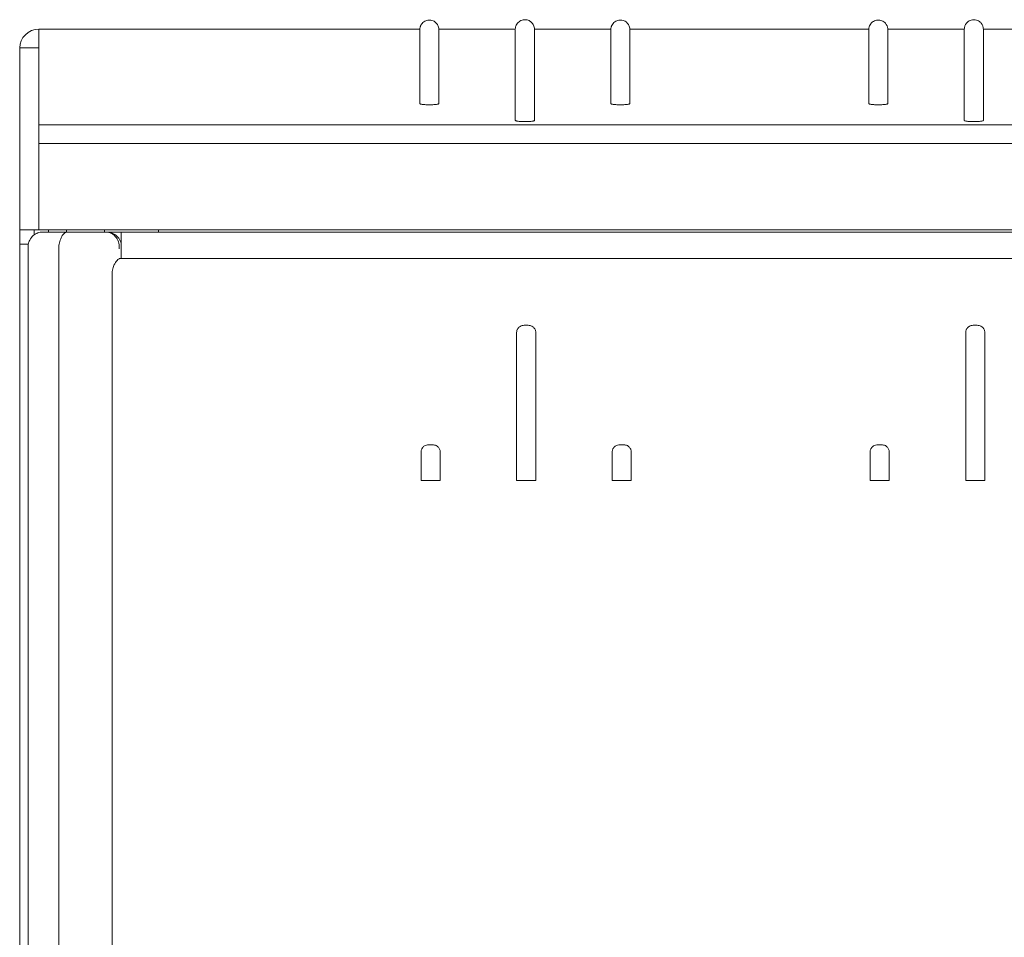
# Model space of a CAD drawing. Header units: centimetres. Extents: x -7 to 187, y -110 to 8.
# Tile 9 of 40: x 1.815 to 2.073, y -1.656 to -1.416. Entities that reach past the tile are written whole.
import ezdxf

# ---------------------------------------------------------------- set-up
doc = ezdxf.new("R2010")
doc.units = ezdxf.units.CM
doc.header["$MEASUREMENT"] = 0
doc.layers.add('obudowy', color=7, linetype='Continuous', lineweight=0)

msp = doc.modelspace()

# ---------------------------------------------------------------- linework, layer by layer
at = {"color": 7, "lineweight": 0}
for p, q in [((1.82024, -1.41856), (1.82024, -1.47105)), ((1.81524, -1.4748), (1.81524, -1.42348))]:
    msp.add_line(p, q, dxfattribs=at)
at = {"layer": 'obudowy', "color": 7, "lineweight": 0}
for p, q in [((1.91995, -1.41856), (1.82024, -1.41856)), ((1.92495, -1.41856), (1.94495, -1.41856)), ((1.92495, -1.41916), (1.92495, -1.41919)), ((1.94495, -1.41858), (1.94495, -1.41857)), ((1.94495, -1.41859), (1.94495, -1.41858)), ((1.94995, -1.41856), (1.96995, -1.41856)), ((1.94995, -1.4186), (1.94995, -1.41858)), ((2.03745, -1.41856), (1.97495, -1.41856)), ((1.97495, -1.41916), (1.97495, -1.41919)), ((2.06245, -1.41856), (2.04245, -1.41856)), ((2.04245, -1.41919), (2.04245, -1.41916)), ((2.08745, -1.41856), (2.06745, -1.41856)), ((1.91995, -1.43803), (1.91995, -1.43774)), ((1.92495, -1.43774), (1.92495, -1.43803)), ((1.96995, -1.43803), (1.96995, -1.43774)), ((1.97495, -1.43774), (1.97495, -1.43803)), ((2.03745, -1.43774), (2.03745, -1.43803)), ((2.04245, -1.43803), (2.04245, -1.43774)), ((1.94495, -1.44244), (1.94495, -1.4419)), ((1.94995, -1.44233), (1.94995, -1.44244)), ((2.06245, -1.44191), (2.06245, -1.44244)), ((2.06745, -1.44244), (2.06745, -1.44189)), ((1.82024, -1.4436), (1.82024, -1.44851)), ((1.82024, -1.4436), (2.30979, -1.4436)), ((1.82024, -1.4436), (2.30985, -1.44361)), ((2.30979, -1.44851), (1.82024, -1.44851)), ((1.82024, -1.44851), (2.30962, -1.44851)), ((1.81531, -1.47105), (1.81529, -1.47356)), ((1.82031, -1.47105), (1.81531, -1.47105)), ((1.81903, -1.47238), (1.81903, -1.47105)), ((1.82031, -1.47105), (2.31033, -1.47105)), ((1.82277, -1.47105), (1.82277, -1.47167)), ((1.82747, -1.47105), (1.82747, -1.47167)), ((1.83747, -1.47167), (1.83747, -1.47105)), ((1.85153, -1.47167), (1.85153, -1.47105)), ((1.82772, -1.47167), (1.82122, -1.47167)), ((1.82772, -1.47167), (1.83666, -1.47167)), ((1.83666, -1.47167), (1.83751, -1.47167)), ((1.83751, -1.47167), (1.83777, -1.47167)), ((1.83777, -1.47167), (1.83809, -1.47167)), ((1.83809, -1.47167), (1.84184, -1.47167)), ((1.84184, -1.47167), (1.84184, -1.47542)), ((2.28879, -1.47167), (1.84184, -1.47167)), ((1.81524, -1.4748), (1.81524, -2.45496)), ((1.81752, -1.4748), (1.81527, -1.4748)), ((1.81527, -1.4748), (1.81527, -2.47497)), ((1.81747, -2.45121), (1.81747, -1.47542)), ((1.82548, -1.47542), (1.82548, -1.59359)), ((1.84129, -1.47605), (1.84129, -1.47542)), ((1.84184, -1.47542), (1.84184, -1.47605)), ((1.84184, -1.47605), (1.84184, -1.47855)), ((2.28917, -1.47855), (1.84147, -1.47855)), ((2.28917, -1.47855), (1.84147, -1.47855)), ((1.83946, -1.4823), (1.83946, -1.59359)), ((1.81525, -1.49355), (1.81525, -2.43371)), ((1.94566, -1.49685), (1.94566, -1.49685)), ((1.94728, -1.49605), (1.94832, -1.49605)), ((2.06318, -1.49685), (2.06318, -1.49685)), ((2.0648, -1.49605), (2.06584, -1.49605)), ((1.9453, -1.53668), (1.9453, -1.4979)), ((1.9503, -1.53668), (1.9503, -1.4979)), ((2.06282, -1.53668), (2.06282, -1.4979)), ((2.06782, -1.53668), (2.06782, -1.4979)), ((1.92228, -1.52731), (1.92331, -1.52731)), ((1.97229, -1.52731), (1.97332, -1.52731)), ((2.0398, -1.52731), (2.04083, -1.52731)), ((1.9203, -1.53668), (1.9203, -1.52916)), ((1.92065, -1.5281), (1.92065, -1.5281)), ((1.9253, -1.53668), (1.9253, -1.52916)), ((1.9703, -1.53668), (1.9703, -1.52916)), ((1.97066, -1.5281), (1.97066, -1.5281)), ((1.9753, -1.53668), (1.9753, -1.52916)), ((2.03782, -1.53668), (2.03782, -1.52916)), ((2.03817, -1.5281), (2.03817, -1.5281)), ((2.04282, -1.53668), (2.04282, -1.52916)), ((1.9203, -1.53668), (1.92143, -1.53668)), ((1.92416, -1.53668), (1.92143, -1.53668)), ((1.9253, -1.53668), (1.92416, -1.53668)), ((1.9453, -1.53668), (1.94643, -1.53668)), ((1.94917, -1.53668), (1.94643, -1.53668)), ((1.9503, -1.53668), (1.94917, -1.53668)), ((1.9703, -1.53668), (1.97144, -1.53668)), ((1.97417, -1.53668), (1.97144, -1.53668)), ((1.9753, -1.53668), (1.97417, -1.53668)), ((2.03782, -1.53668), (2.03895, -1.53668)), ((2.04168, -1.53668), (2.03895, -1.53668)), ((2.04282, -1.53668), (2.04168, -1.53668)), ((2.06282, -1.53668), (2.06395, -1.53668)), ((2.06669, -1.53668), (2.06395, -1.53668)), ((2.06782, -1.53668), (2.06669, -1.53668)), ((1.82548, -1.59359), (1.82548, -2.45184)), ((1.83946, -1.59359), (1.83946, -2.45184))]:
    msp.add_line(p, q, dxfattribs=at)
at = {"layer": 'obudowy', "color": 7, "lineweight": 0, "flags": 128}
for points in [[(1.91996, -1.41868), (1.91997, -1.41848), (1.91999, -1.41828), (1.92003, -1.41809), (1.92006, -1.41796), (1.9201, -1.41783), (1.92015, -1.41771), (1.9202, -1.41761), (1.92035, -1.41733), (1.92053, -1.41708), (1.92075, -1.41685), (1.92098, -1.41666), (1.92124, -1.41649), (1.92151, -1.41636), (1.92178, -1.41627), (1.92206, -1.41621), (1.92233, -1.41618), (1.92259, -1.41618), (1.92286, -1.41621), (1.92314, -1.41627), (1.92341, -1.41637), (1.92367, -1.4165), (1.92392, -1.41666), (1.9241, -1.4168), (1.92426, -1.41695), (1.92434, -1.41704), (1.92441, -1.41713), (1.92449, -1.41724), (1.92457, -1.41737), (1.92467, -1.41756), (1.92476, -1.41778), (1.92484, -1.41802), (1.9249, -1.41829), (1.92494, -1.41857), (1.92495, -1.41887)], [(1.94495, -1.41852), (1.94498, -1.41825), (1.94502, -1.41799), (1.94509, -1.41775), (1.94518, -1.41754), (1.94532, -1.41727), (1.9455, -1.41702), (1.9457, -1.4168), (1.94593, -1.4166), (1.94617, -1.41643), (1.94643, -1.4163), (1.9467, -1.4162), (1.94697, -1.41613), (1.94723, -1.41609), (1.94749, -1.41608), (1.94775, -1.4161), (1.94802, -1.41615), (1.94829, -1.41622), (1.94854, -1.41633), (1.94878, -1.41646), (1.94889, -1.41654), (1.949, -1.41662), (1.94911, -1.41671), (1.94929, -1.41688), (1.94948, -1.41711), (1.9496, -1.4173), (1.94971, -1.41751), (1.94981, -1.41775), (1.94989, -1.418), (1.94994, -1.41828), (1.94995, -1.41857)], [(1.96995, -1.41868), (1.96997, -1.41848), (1.96999, -1.41828), (1.97003, -1.41809), (1.97006, -1.41796), (1.9701, -1.41783), (1.97015, -1.41771), (1.97019, -1.41761), (1.97035, -1.41733), (1.97053, -1.41708), (1.97074, -1.41685), (1.97098, -1.41666), (1.97124, -1.41649), (1.97151, -1.41636), (1.97178, -1.41627), (1.97206, -1.41621), (1.97233, -1.41618), (1.97259, -1.41618), (1.97286, -1.41621), (1.97314, -1.41627), (1.97341, -1.41637), (1.97367, -1.4165), (1.97392, -1.41666), (1.9741, -1.4168), (1.97426, -1.41695), (1.97434, -1.41704), (1.97441, -1.41713), (1.97449, -1.41724), (1.97457, -1.41737), (1.97467, -1.41756), (1.97476, -1.41778), (1.97484, -1.41802), (1.9749, -1.41829), (1.97494, -1.41857), (1.97495, -1.41887)], [(2.04245, -1.41887), (2.04244, -1.41866), (2.04243, -1.41847), (2.0424, -1.41828), (2.04237, -1.41811), (2.04233, -1.41795), (2.04228, -1.41781), (2.04224, -1.41768), (2.04218, -1.41756), (2.04211, -1.41743), (2.04203, -1.4173), (2.04194, -1.41717), (2.0418, -1.41699), (2.04163, -1.41683), (2.04139, -1.41664), (2.04114, -1.41648), (2.04087, -1.41635), (2.04059, -1.41626), (2.04031, -1.4162), (2.04004, -1.41618), (2.03978, -1.41618), (2.03951, -1.41622), (2.03923, -1.41628), (2.03896, -1.41638), (2.0387, -1.41651), (2.03845, -1.41668), (2.03827, -1.41683), (2.03811, -1.41699), (2.03796, -1.41717), (2.03781, -1.41739), (2.03768, -1.41765), (2.03756, -1.41796), (2.03748, -1.41831), (2.03745, -1.41868)], [(2.06495, -1.41608), (2.06459, -1.41611), (2.06425, -1.41618), (2.06395, -1.41629), (2.06369, -1.41642), (2.06347, -1.41657), (2.0633, -1.41671), (2.06316, -1.41684), (2.06303, -1.41698), (2.0628, -1.4173), (2.06263, -1.41765), (2.06256, -1.41784), (2.0625, -1.41806), (2.06247, -1.41828), (2.06245, -1.41852)], [(2.06745, -1.41852), (2.06743, -1.41828), (2.06739, -1.41806), (2.06734, -1.41784), (2.06727, -1.41765), (2.06709, -1.4173), (2.06687, -1.41698), (2.06674, -1.41684), (2.0666, -1.41671), (2.06643, -1.41657), (2.06621, -1.41642), (2.06595, -1.41629), (2.06565, -1.41618), (2.06531, -1.41611), (2.06495, -1.41608)], [(1.82024, -1.41856), (1.81927, -1.41865), (1.81834, -1.41893), (1.81748, -1.41939), (1.81672, -1.42), (1.8161, -1.42074), (1.81564, -1.42159), (1.81535, -1.42252), (1.81524, -1.42348)], [(1.91995, -1.41988), (1.91995, -1.41983), (1.91995, -1.41956), (1.91996, -1.41925), (1.91996, -1.41892), (1.91996, -1.41879), (1.91996, -1.41867), (1.91996, -1.41858), (1.91996, -1.41852), (1.91996, -1.41851)], [(1.91995, -1.41856), (1.91995, -1.41856), (1.91995, -1.4186)], [(1.91995, -1.4186), (1.91995, -1.41922), (1.91995, -1.42048), (1.91995, -1.42299), (1.91995, -1.4255), (1.91995, -1.42801), (1.91995, -1.43052), (1.91995, -1.43303), (1.91995, -1.43554), (1.91995, -1.43679), (1.91995, -1.43742), (1.91995, -1.43773), (1.91995, -1.43775)], [(1.91996, -1.41936), (1.91995, -1.41932), (1.91995, -1.4193)], [(1.92495, -1.41853), (1.92495, -1.41854), (1.92495, -1.4186), (1.92495, -1.41873), (1.92495, -1.41889), (1.92495, -1.41906), (1.92495, -1.41918)], [(1.92495, -1.4186), (1.92495, -1.41856), (1.92495, -1.41856)], [(1.92495, -1.43776), (1.92495, -1.43694), (1.92495, -1.43525), (1.92495, -1.43188), (1.92495, -1.43019), (1.92495, -1.42682), (1.92495, -1.42513), (1.92495, -1.42187), (1.92495, -1.42023), (1.92495, -1.4186)], [(1.94495, -1.41877), (1.94495, -1.41938), (1.94495, -1.42063), (1.94495, -1.42312), (1.94495, -1.42562), (1.94495, -1.42812), (1.94495, -1.43062), (1.94495, -1.43312), (1.94495, -1.43811), (1.94495, -1.44061), (1.94495, -1.44186), (1.94494, -1.44196), (1.94491, -1.44207), (1.94489, -1.44217), (1.94488, -1.44228), (1.9449, -1.44238), (1.94497, -1.44248), (1.94502, -1.44252), (1.94511, -1.44255), (1.94522, -1.44258), (1.94536, -1.44262), (1.94552, -1.44264), (1.94571, -1.44267), (1.94593, -1.44269), (1.94616, -1.44271), (1.94641, -1.44273), (1.94668, -1.44274), (1.94695, -1.44275), (1.94722, -1.44276), (1.9475, -1.44276), (1.94778, -1.44276), (1.94805, -1.44275), (1.94832, -1.44274), (1.94857, -1.44273), (1.94881, -1.44271), (1.94904, -1.44269), (1.94924, -1.44266), (1.94942, -1.44264), (1.94958, -1.44261), (1.94972, -1.44258), (1.94982, -1.44254), (1.9499, -1.44251), (1.94994, -1.44247), (1.94995, -1.44244), (1.94995, -1.44211), (1.94995, -1.44146), (1.94995, -1.44015), (1.94995, -1.43753), (1.94995, -1.43491), (1.94995, -1.43229), (1.94995, -1.42967), (1.94995, -1.4269), (1.94995, -1.42414), (1.94995, -1.42137), (1.94995, -1.4186)], [(1.94495, -1.41858), (1.94495, -1.41856), (1.94495, -1.4185), (1.94496, -1.4185)], [(1.94495, -1.41968), (1.94495, -1.41962), (1.94495, -1.41914), (1.94495, -1.41896), (1.94495, -1.41879), (1.94495, -1.41869)], [(1.94495, -1.4187), (1.94495, -1.41899), (1.94495, -1.41958), (1.94495, -1.41969)], [(1.96995, -1.41988), (1.96995, -1.41983), (1.96995, -1.41956), (1.96995, -1.41925), (1.96995, -1.41892), (1.96995, -1.41879), (1.96995, -1.41867), (1.96995, -1.41858), (1.96995, -1.41852), (1.96995, -1.41851)], [(1.96995, -1.41856), (1.96995, -1.41856), (1.96995, -1.4186)], [(1.96995, -1.4186), (1.96995, -1.41922), (1.96995, -1.42048), (1.96995, -1.42299), (1.96995, -1.4255), (1.96995, -1.42801), (1.96995, -1.43052), (1.96995, -1.43303), (1.96995, -1.43554), (1.96995, -1.43679), (1.96995, -1.43742), (1.96995, -1.43773), (1.96995, -1.43775)], [(1.96995, -1.41936), (1.96995, -1.41932), (1.96995, -1.4193)], [(1.97495, -1.41853), (1.97495, -1.41854), (1.97495, -1.4186), (1.97495, -1.41873), (1.97495, -1.41889), (1.97495, -1.41906), (1.97495, -1.41918)], [(1.97495, -1.4186), (1.97495, -1.41856), (1.97495, -1.41856)], [(1.97495, -1.43776), (1.97495, -1.43694), (1.97495, -1.43525), (1.97495, -1.43188), (1.97495, -1.43019), (1.97495, -1.42682), (1.97495, -1.42513), (1.97495, -1.42187), (1.97495, -1.42023), (1.97495, -1.4186)], [(2.03745, -1.41851), (2.03745, -1.41852), (2.03745, -1.41858), (2.03745, -1.41872), (2.03745, -1.41888), (2.03745, -1.41905), (2.03745, -1.41922), (2.03745, -1.41938), (2.03745, -1.41966), (2.03745, -1.41988)], [(2.03745, -1.41856), (2.03745, -1.41856), (2.03745, -1.4186)], [(2.03745, -1.4186), (2.03745, -1.41922), (2.03745, -1.4193)], [(2.03745, -1.4186), (2.03745, -1.41922), (2.03745, -1.42048), (2.03745, -1.42299), (2.03745, -1.4255), (2.03745, -1.42801), (2.03745, -1.43052), (2.03745, -1.43303), (2.03745, -1.43554), (2.03745, -1.43679), (2.03745, -1.43742), (2.03745, -1.43773), (2.03745, -1.43775)], [(2.03745, -1.4193), (2.03745, -1.41932), (2.03745, -1.41936)], [(2.04245, -1.41918), (2.04245, -1.41893), (2.04245, -1.41881), (2.04245, -1.41869), (2.04245, -1.4186), (2.04245, -1.41854), (2.04245, -1.41853)], [(2.04245, -1.4186), (2.04245, -1.41856), (2.04245, -1.41856)], [(2.04245, -1.43775), (2.04245, -1.43694), (2.04245, -1.43525), (2.04245, -1.43188), (2.04245, -1.43019), (2.04245, -1.42682), (2.04245, -1.42513), (2.04245, -1.42187), (2.04245, -1.42023), (2.04245, -1.4186)], [(2.06245, -1.41942), (2.06245, -1.42063), (2.06245, -1.42312), (2.06245, -1.42562), (2.06245, -1.42812), (2.06245, -1.43062), (2.06245, -1.43312), (2.06245, -1.43811), (2.06245, -1.44061), (2.06245, -1.44186), (2.06244, -1.44192)], [(2.06245, -1.41849), (2.06245, -1.41849), (2.06245, -1.41852), (2.06245, -1.41857), (2.06245, -1.41864), (2.06245, -1.41872), (2.06245, -1.41879), (2.06245, -1.41897), (2.06245, -1.41914), (2.06245, -1.4194)], [(2.06245, -1.41864), (2.06245, -1.41874), (2.06245, -1.41889), (2.06245, -1.41906), (2.06245, -1.41919)], [(2.06245, -1.41923), (2.06245, -1.41925), (2.06245, -1.41944), (2.06245, -1.4196)], [(2.06745, -1.41942), (2.06745, -1.41923), (2.06745, -1.41889), (2.06745, -1.41881), (2.06745, -1.41873), (2.06745, -1.41865), (2.06745, -1.41858), (2.06745, -1.41852), (2.06745, -1.41849), (2.06745, -1.4185)], [(2.06745, -1.41919), (2.06745, -1.41908), (2.06745, -1.4189), (2.06745, -1.41874), (2.06745, -1.41864)], [(2.06745, -1.41957), (2.06745, -1.4194), (2.06745, -1.41923)], [(2.06745, -1.41944), (2.06745, -1.42063), (2.06745, -1.42312), (2.06745, -1.42562), (2.06745, -1.42812), (2.06745, -1.43062), (2.06745, -1.43312), (2.06745, -1.43811), (2.06745, -1.44061), (2.06745, -1.44186), (2.06745, -1.44191)], [(1.82024, -1.42348), (1.81927, -1.42348), (1.81833, -1.42347), (1.81747, -1.42347), (1.81671, -1.42347), (1.81609, -1.42347), (1.81562, -1.42347), (1.81534, -1.42348), (1.81524, -1.42348)], [(1.91995, -1.43803), (1.91996, -1.43805), (1.91999, -1.43808), (1.92005, -1.43812), (1.92014, -1.43815), (1.92026, -1.43818), (1.9204, -1.43821), (1.92058, -1.43824), (1.92078, -1.43827), (1.921, -1.43829), (1.92124, -1.43831), (1.92149, -1.43833), (1.92176, -1.43834), (1.92203, -1.43835), (1.92231, -1.43835), (1.92259, -1.43835), (1.92286, -1.43835), (1.92313, -1.43834), (1.9234, -1.43833), (1.92364, -1.43831), (1.92388, -1.43829), (1.9241, -1.43827), (1.92429, -1.43825), (1.92447, -1.43822), (1.92462, -1.43819), (1.92475, -1.43816), (1.92485, -1.43813), (1.92491, -1.43809), (1.92495, -1.43805), (1.92495, -1.43804), (1.92495, -1.43803)], [(1.96995, -1.43803), (1.96995, -1.43805), (1.96998, -1.43808), (1.97004, -1.43812), (1.97013, -1.43815), (1.97025, -1.43818), (1.9704, -1.43821), (1.97057, -1.43824), (1.97077, -1.43827), (1.971, -1.43829), (1.97124, -1.43831), (1.97149, -1.43833), (1.97176, -1.43834), (1.97203, -1.43835), (1.97231, -1.43835), (1.97259, -1.43835), (1.97286, -1.43835), (1.97313, -1.43834), (1.97339, -1.43833), (1.97364, -1.43831), (1.97388, -1.43829), (1.9741, -1.43827), (1.97429, -1.43825), (1.97447, -1.43822), (1.97462, -1.43819), (1.97474, -1.43816), (1.97484, -1.43813), (1.97491, -1.43809), (1.97495, -1.43805), (1.97495, -1.43804), (1.97495, -1.43803)], [(2.03745, -1.43803), (2.03745, -1.43805), (2.03748, -1.43808), (2.03754, -1.43812), (2.03763, -1.43815), (2.03775, -1.43818), (2.0379, -1.43821), (2.03807, -1.43824), (2.03827, -1.43827), (2.03849, -1.43829), (2.03874, -1.43831), (2.03899, -1.43833), (2.03926, -1.43834), (2.03953, -1.43835), (2.0398, -1.43835), (2.04008, -1.43835), (2.04036, -1.43835), (2.04063, -1.43834), (2.04089, -1.43833), (2.04114, -1.43831), (2.04137, -1.43829), (2.04159, -1.43827), (2.04179, -1.43825), (2.04197, -1.43822), (2.04212, -1.43819), (2.04224, -1.43816), (2.04234, -1.43813), (2.04241, -1.43809), (2.04244, -1.43805), (2.04245, -1.43804), (2.04245, -1.43803)], [(2.06244, -1.44244), (2.06247, -1.44248), (2.06252, -1.44252), (2.0626, -1.44255), (2.06271, -1.44258), (2.06285, -1.44262), (2.06302, -1.44264), (2.06321, -1.44267), (2.06342, -1.44269), (2.06366, -1.44271), (2.06391, -1.44273), (2.06417, -1.44274), (2.06444, -1.44275), (2.06472, -1.44276), (2.06495, -1.44276)], [(2.06746, -1.44244), (2.06743, -1.44248), (2.06738, -1.44252), (2.06729, -1.44255), (2.06718, -1.44258), (2.06704, -1.44262), (2.06688, -1.44264), (2.06669, -1.44267), (2.06647, -1.44269), (2.06624, -1.44271), (2.06599, -1.44273), (2.06573, -1.44274), (2.06545, -1.44275), (2.06518, -1.44276), (2.06495, -1.44276)], [(1.81528, -1.4748), (1.81528, -1.4747), (1.81528, -1.47444), (1.81529, -1.47403), (1.81529, -1.47356)], [(1.81968, -1.472), (1.81961, -1.47204), (1.81941, -1.47214), (1.81936, -1.47216), (1.81907, -1.47235), (1.81879, -1.47256), (1.81853, -1.47281), (1.81829, -1.47308), (1.81806, -1.47339), (1.81787, -1.47373), (1.81775, -1.47399), (1.81765, -1.47425), (1.81757, -1.47453), (1.8175, -1.47492), (1.81747, -1.47519), (1.81747, -1.47542)], [(1.81992, -1.4719), (1.81987, -1.47192), (1.81977, -1.47196), (1.81971, -1.47199), (1.81967, -1.47201), (1.81965, -1.47202), (1.81965, -1.47202), (1.81965, -1.47202)], [(1.82122, -1.47167), (1.82098, -1.47168), (1.82061, -1.47172), (1.82025, -1.4718), (1.82002, -1.47187), (1.81993, -1.4719)], [(1.82555, -1.4748), (1.82564, -1.47444), (1.82574, -1.47409), (1.82585, -1.47375), (1.82597, -1.47343), (1.8261, -1.47313), (1.82624, -1.47285), (1.8264, -1.47259), (1.82656, -1.47236), (1.82674, -1.47216), (1.82693, -1.47198), (1.82713, -1.47184), (1.82734, -1.47174), (1.82753, -1.47169), (1.82771, -1.47167), (1.82772, -1.47167)], [(1.84129, -1.47542), (1.84127, -1.475), (1.8412, -1.47459), (1.84109, -1.47418), (1.84094, -1.47379), (1.84075, -1.47342), (1.84052, -1.47308), (1.84026, -1.47277), (1.83996, -1.47249), (1.83964, -1.47224), (1.83929, -1.47204), (1.83892, -1.47188), (1.83854, -1.47177), (1.83817, -1.4717), (1.83779, -1.47167), (1.83777, -1.47167)], [(1.84184, -1.47542), (1.84182, -1.47504), (1.84176, -1.47465), (1.84167, -1.47428), (1.84153, -1.47393), (1.84137, -1.47359), (1.84118, -1.47329), (1.84097, -1.47302), (1.84075, -1.47277), (1.84061, -1.47264), (1.84046, -1.47251), (1.84031, -1.47239), (1.84015, -1.47228), (1.83982, -1.47209), (1.83947, -1.47194), (1.83901, -1.47179), (1.83855, -1.4717), (1.83809, -1.47167)], [(1.82548, -1.47542), (1.8255, -1.47511), (1.82555, -1.4748)], [(1.83946, -1.4823), (1.83947, -1.48194), (1.83952, -1.48159), (1.83959, -1.48125), (1.83968, -1.48092), (1.8398, -1.48062), (1.83992, -1.48033), (1.84011, -1.47996), (1.84032, -1.47962), (1.84053, -1.47933), (1.84074, -1.47908), (1.84094, -1.47887), (1.84113, -1.47871), (1.84125, -1.47863), (1.84137, -1.47858), (1.84147, -1.47855)], [(1.94566, -1.49685), (1.94564, -1.49687), (1.94563, -1.49689), (1.94561, -1.49691), (1.9456, -1.49693), (1.94558, -1.49696), (1.94557, -1.49698), (1.94555, -1.497), (1.94554, -1.49702), (1.94553, -1.49704), (1.94551, -1.49708), (1.94549, -1.49712), (1.94548, -1.49713), (1.94547, -1.49715), (1.94546, -1.49717)], [(1.94591, -1.49657), (1.94589, -1.49659), (1.94586, -1.49662), (1.94581, -1.49667), (1.94579, -1.49669), (1.94578, -1.4967), (1.94576, -1.49672), (1.94575, -1.49674), (1.94573, -1.49676), (1.94572, -1.49677), (1.9457, -1.49679), (1.94569, -1.49681), (1.94567, -1.49683), (1.94566, -1.49685)], [(1.94621, -1.49635), (1.94605, -1.49645), (1.94591, -1.49657)], [(1.94728, -1.49605), (1.947, -1.49607), (1.94673, -1.49613), (1.94646, -1.49622), (1.94621, -1.49635)], [(1.94905, -1.49619), (1.94881, -1.49611), (1.94857, -1.49607), (1.94832, -1.49605)], [(1.94969, -1.49657), (1.9495, -1.49642), (1.94928, -1.49629), (1.94905, -1.49619)], [(1.95014, -1.49717), (1.95005, -1.49701), (1.94994, -1.49685), (1.94983, -1.49671), (1.94969, -1.49657)], [(2.06318, -1.49685), (2.06316, -1.49687), (2.06315, -1.49689), (2.06313, -1.49691), (2.06312, -1.49693), (2.0631, -1.49696), (2.06309, -1.49698), (2.06307, -1.497), (2.06306, -1.49702), (2.06305, -1.49704), (2.06303, -1.49708), (2.06301, -1.49712), (2.063, -1.49713), (2.06299, -1.49715), (2.06298, -1.49717)], [(2.06343, -1.49657), (2.06341, -1.49659), (2.06338, -1.49662), (2.06333, -1.49667), (2.06331, -1.49669), (2.0633, -1.4967), (2.06328, -1.49672), (2.06327, -1.49674), (2.06325, -1.49676), (2.06324, -1.49677), (2.06322, -1.49679), (2.06321, -1.49681), (2.06319, -1.49683), (2.06318, -1.49685)], [(2.06373, -1.49635), (2.06357, -1.49645), (2.06343, -1.49657)], [(2.0648, -1.49605), (2.06452, -1.49607), (2.06425, -1.49613), (2.06398, -1.49622), (2.06373, -1.49635)], [(2.06657, -1.49619), (2.06633, -1.49611), (2.06609, -1.49607), (2.06584, -1.49605)], [(2.06721, -1.49657), (2.06702, -1.49642), (2.0668, -1.49629), (2.06657, -1.49619)], [(2.06766, -1.49717), (2.06757, -1.49701), (2.06746, -1.49685), (2.06735, -1.49671), (2.06721, -1.49657)], [(1.94546, -1.49717), (1.94539, -1.49735), (1.94534, -1.49753), (1.94531, -1.49771), (1.9453, -1.4979)], [(1.9503, -1.4979), (1.95029, -1.49771), (1.95026, -1.49753), (1.95021, -1.49735), (1.95014, -1.49717)], [(2.06298, -1.49717), (2.06291, -1.49735), (2.06286, -1.49753), (2.06283, -1.49771), (2.06282, -1.4979)], [(2.06782, -1.4979), (2.06781, -1.49771), (2.06778, -1.49753), (2.06773, -1.49735), (2.06766, -1.49717)], [(1.9209, -1.52783), (1.92089, -1.52784), (1.92085, -1.52787), (1.9208, -1.52792), (1.92079, -1.52794), (1.92077, -1.52796), (1.92076, -1.52798), (1.92074, -1.52799), (1.92073, -1.52801), (1.92071, -1.52803), (1.9207, -1.52805), (1.92068, -1.52807), (1.92067, -1.52808), (1.92065, -1.5281)], [(1.92121, -1.5276), (1.92105, -1.52771), (1.9209, -1.52783)], [(1.92228, -1.52731), (1.922, -1.52733), (1.92172, -1.52738), (1.92146, -1.52748), (1.92121, -1.5276)], [(1.92405, -1.52744), (1.92381, -1.52737), (1.92356, -1.52732), (1.92331, -1.52731)], [(1.92469, -1.52783), (1.92449, -1.52767), (1.92428, -1.52754), (1.92405, -1.52744)], [(1.92513, -1.52843), (1.92505, -1.52826), (1.92494, -1.5281), (1.92482, -1.52796), (1.92469, -1.52783)], [(1.97091, -1.52783), (1.9709, -1.52784), (1.97086, -1.52787), (1.97081, -1.52792), (1.9708, -1.52794), (1.97078, -1.52796), (1.97077, -1.52798), (1.97075, -1.52799), (1.97073, -1.52801), (1.97072, -1.52803), (1.9707, -1.52805), (1.97069, -1.52807), (1.97068, -1.52808), (1.97066, -1.5281)], [(1.97122, -1.5276), (1.97106, -1.52771), (1.97091, -1.52783)], [(1.97229, -1.52731), (1.97201, -1.52733), (1.97173, -1.52738), (1.97146, -1.52748), (1.97122, -1.5276)], [(1.97406, -1.52744), (1.97382, -1.52737), (1.97357, -1.52732), (1.97332, -1.52731)], [(1.9747, -1.52783), (1.9745, -1.52767), (1.97429, -1.52754), (1.97406, -1.52744)], [(1.97514, -1.52843), (1.97505, -1.52826), (1.97495, -1.5281), (1.97483, -1.52796), (1.9747, -1.52783)], [(2.03842, -1.52783), (2.03841, -1.52784), (2.03837, -1.52787), (2.03832, -1.52792), (2.03831, -1.52794), (2.03829, -1.52796), (2.03828, -1.52798), (2.03826, -1.52799), (2.03825, -1.52801), (2.03823, -1.52803), (2.03822, -1.52805), (2.0382, -1.52807), (2.03819, -1.52808), (2.03817, -1.5281)], [(2.03873, -1.5276), (2.03857, -1.52771), (2.03842, -1.52783)], [(2.0398, -1.52731), (2.03952, -1.52733), (2.03924, -1.52738), (2.03898, -1.52748), (2.03873, -1.5276)], [(2.04157, -1.52744), (2.04133, -1.52737), (2.04108, -1.52732), (2.04083, -1.52731)], [(2.04221, -1.52783), (2.04201, -1.52767), (2.0418, -1.52754), (2.04157, -1.52744)], [(2.04265, -1.52843), (2.04256, -1.52826), (2.04246, -1.5281), (2.04234, -1.52796), (2.04221, -1.52783)], [(1.92046, -1.52843), (1.92039, -1.5286), (1.92034, -1.52878), (1.92031, -1.52897), (1.9203, -1.52916)], [(1.92065, -1.5281), (1.92064, -1.52812), (1.92062, -1.52815), (1.92061, -1.52817), (1.92059, -1.52819), (1.92058, -1.52821), (1.92056, -1.52823), (1.92055, -1.52826), (1.92054, -1.52828), (1.92053, -1.5283), (1.92051, -1.52833), (1.92049, -1.52837), (1.92048, -1.52839), (1.92047, -1.52841), (1.92046, -1.52843)], [(1.9253, -1.52916), (1.92529, -1.52897), (1.92525, -1.52878), (1.9252, -1.5286), (1.92513, -1.52843)], [(1.97047, -1.52843), (1.9704, -1.5286), (1.97035, -1.52878), (1.97031, -1.52897), (1.9703, -1.52916)], [(1.97066, -1.5281), (1.97065, -1.52812), (1.97063, -1.52815), (1.97062, -1.52817), (1.9706, -1.52819), (1.97059, -1.52821), (1.97057, -1.52823), (1.97056, -1.52826), (1.97055, -1.52828), (1.97054, -1.5283), (1.97051, -1.52833), (1.9705, -1.52837), (1.97049, -1.52839), (1.97048, -1.52841), (1.97047, -1.52843)], [(1.9753, -1.52916), (1.97529, -1.52897), (1.97526, -1.52878), (1.97521, -1.5286), (1.97514, -1.52843)], [(2.03798, -1.52843), (2.03791, -1.5286), (2.03786, -1.52878), (2.03783, -1.52897), (2.03782, -1.52916)], [(2.03817, -1.5281), (2.03816, -1.52812), (2.03814, -1.52815), (2.03813, -1.52817), (2.03811, -1.52819), (2.0381, -1.52821), (2.03808, -1.52823), (2.03807, -1.52826), (2.03806, -1.52828), (2.03805, -1.5283), (2.03803, -1.52833), (2.03801, -1.52837), (2.038, -1.52839), (2.03799, -1.52841), (2.03798, -1.52843)], [(2.04282, -1.52916), (2.04281, -1.52897), (2.04277, -1.52878), (2.04272, -1.5286), (2.04265, -1.52843)]]:
    msp.add_lwpolyline(points, dxfattribs=at)

doc.saveas('drawing.dxf')
